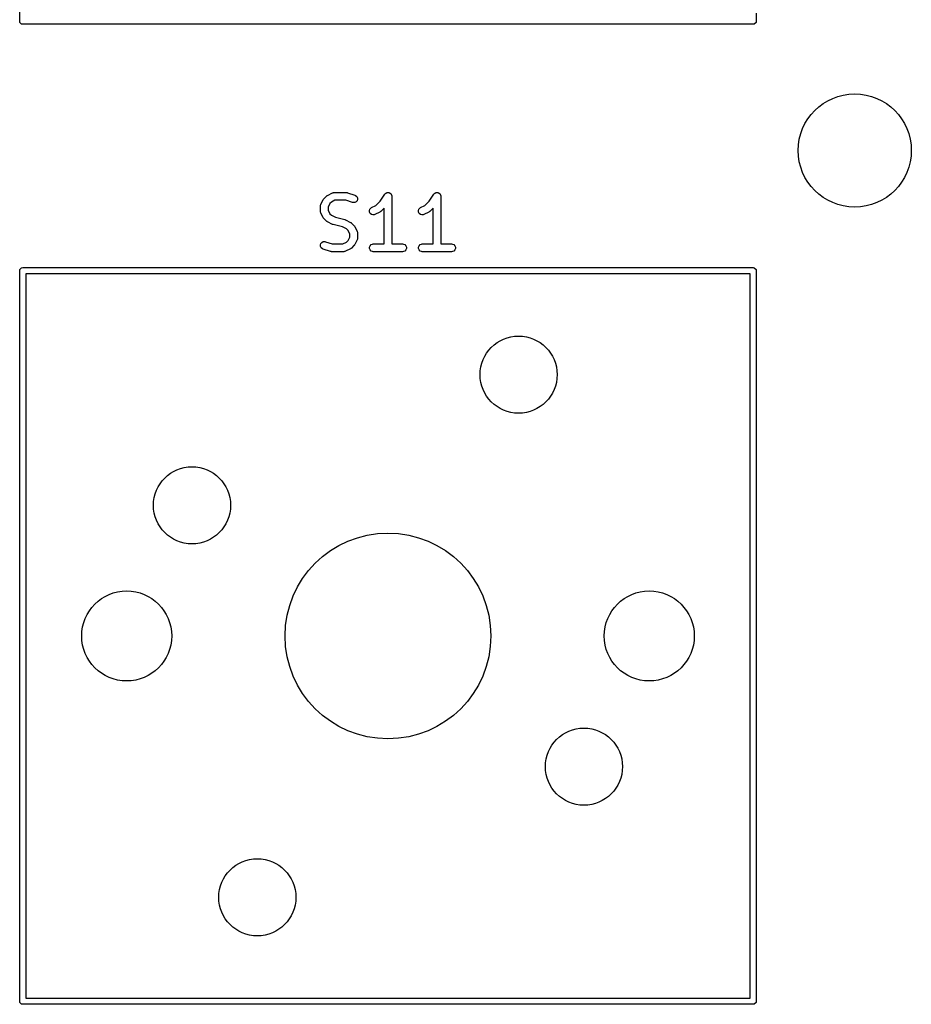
# Model space of a CAD drawing. Extents: x 100 to 226, y -132 to -42.
# Tile 2 of 33: x 138 to 155, y -96 to -76. Entities that reach past the tile are written whole.
import ezdxf

# ---------------------------------------------------------------- set-up
doc = ezdxf.new("R2010")
doc.units = 0
doc.layers.add('BLACK', color=7, linetype='CONTINUOUS')

msp = doc.modelspace()

# ---------------------------------------------------------------- linework, layer by layer
at = {"layer": 'BLACK', "linetype": 'CONTINUOUS'}
for p, q in [((137.9375, -76.47375), (137.9375, -62.27375)), ((152.2575, -76.314628), (152.2575, -76.47375)), ((137.942067, -76.496711), (137.9375, -76.47375)), ((137.974539, -76.529183), (137.942067, -76.496711)), ((137.9975, -76.53375), (137.974539, -76.529183)), ((152.1975, -76.53375), (137.9975, -76.53375)), ((152.220461, -76.529183), (152.1975, -76.53375)), ((152.252933, -76.496711), (152.220461, -76.529183)), ((152.2575, -76.47375), (152.252933, -76.496711)), ((143.921102, -79.859106), (144.01634, -79.811487)), ((144.01634, -79.811487), (144.030071, -79.806232)), ((144.030071, -79.806232), (144.03276, -79.80604)), ((144.03276, -79.80604), (144.035249, -79.80501)), ((144.035249, -79.80501), (144.049881, -79.803569)), ((144.049881, -79.803569), (144.287976, -79.803569)), ((144.287976, -79.803569), (144.295381, -79.804298)), ((144.295381, -79.804298), (144.297356, -79.804158)), ((144.297356, -79.804158), (144.299953, -79.804748)), ((144.299953, -79.804748), (144.302608, -79.80501)), ((144.302608, -79.80501), (144.304439, -79.805768)), ((144.304439, -79.805768), (144.311693, -79.807418)), ((144.311693, -79.807418), (144.45455, -79.855037)), ((145.055832, -79.816209), (145.062621, -79.813396)), ((145.062621, -79.813396), (145.068727, -79.809308)), ((145.068727, -79.809308), (145.076007, -79.807851)), ((145.076007, -79.807851), (145.082868, -79.80501)), ((145.082868, -79.80501), (145.090216, -79.80501)), ((145.090216, -79.80501), (145.097421, -79.803569)), ((145.097421, -79.803569), (145.104705, -79.80501)), ((145.104705, -79.80501), (145.112132, -79.80501)), ((145.112132, -79.80501), (145.11892, -79.807822)), ((145.11892, -79.807822), (145.126129, -79.809248)), ((145.126129, -79.809248), (145.132308, -79.813367)), ((145.132308, -79.813367), (145.139168, -79.816209)), ((146.008213, -79.816209), (146.015002, -79.813396)), ((146.015002, -79.813396), (146.021108, -79.809308)), ((146.021108, -79.809308), (146.028388, -79.807851)), ((146.028388, -79.807851), (146.035249, -79.80501)), ((146.035249, -79.80501), (146.042597, -79.80501)), ((146.042597, -79.80501), (146.049802, -79.803569)), ((146.049802, -79.803569), (146.057086, -79.80501)), ((146.057086, -79.80501), (146.064513, -79.80501)), ((146.064513, -79.80501), (146.071301, -79.807822)), ((146.071301, -79.807822), (146.07851, -79.809248)), ((146.07851, -79.809248), (146.084689, -79.813367)), ((146.084689, -79.813367), (146.091549, -79.816209)), ((143.792323, -80.035504), (143.839942, -79.940266)), ((143.839942, -79.940266), (143.843906, -79.933966)), ((143.843906, -79.933966), (143.844664, -79.932139)), ((143.844664, -79.932139), (143.846352, -79.930082)), ((143.846352, -79.930082), (143.847774, -79.927823)), ((143.847774, -79.927823), (143.849272, -79.926523)), ((143.849272, -79.926523), (143.853991, -79.920774)), ((143.853991, -79.920774), (143.90161, -79.873155)), ((143.90161, -79.873155), (143.907359, -79.868436)), ((143.907359, -79.868436), (143.908659, -79.866938)), ((143.908659, -79.866938), (143.910918, -79.865516)), ((143.910918, -79.865516), (143.912975, -79.863828)), ((143.912975, -79.863828), (143.914802, -79.86307)), ((143.914802, -79.86307), (143.921102, -79.859106)), ((143.99907, -79.987827), (143.968663, -80.018234)), ((144.067586, -79.953569), (143.99907, -79.987827)), ((144.275806, -79.953569), (144.067586, -79.953569)), ((144.407115, -79.997339), (144.275806, -79.953569)), ((144.421452, -80.000599), (144.407115, -79.997339)), ((144.450642, -79.998524), (144.421452, -80.000599)), ((144.476816, -79.985438), (144.450642, -79.998524)), ((144.45455, -79.855037), (144.467975, -79.861031)), ((144.467975, -79.861031), (144.490082, -79.880205)), ((144.49599, -79.96333), (144.476816, -79.985438)), ((144.490082, -79.880205), (144.503169, -79.906378)), ((144.505244, -79.935568), (144.49599, -79.96333)), ((144.503169, -79.906378), (144.505244, -79.935568)), ((144.862597, -80.055025), (144.943976, -79.973646)), ((144.943976, -79.973646), (145.035096, -79.836966)), ((145.035096, -79.836966), (145.03513, -79.836923)), ((145.03513, -79.836923), (145.03514, -79.836901)), ((145.03514, -79.836901), (145.035191, -79.836849)), ((145.035191, -79.836849), (145.044412, -79.825591)), ((145.044412, -79.825591), (145.050581, -79.821459)), ((145.050581, -79.821459), (145.055832, -79.816209)), ((145.139168, -79.816209), (145.144361, -79.821402)), ((145.144361, -79.821402), (145.150478, -79.82548)), ((145.150478, -79.82548), (145.154611, -79.831652)), ((145.154611, -79.831652), (145.15986, -79.836901)), ((145.15986, -79.836901), (145.162671, -79.843688)), ((145.162671, -79.843688), (145.166761, -79.849795)), ((145.166761, -79.849795), (145.168217, -79.857076)), ((145.168217, -79.857076), (145.171059, -79.863937)), ((145.171059, -79.863937), (145.172484, -79.878413)), ((145.172484, -79.878413), (145.1725, -79.87849)), ((145.1725, -79.87849), (145.172494, -79.878516)), ((145.172494, -79.878516), (145.1725, -79.878569)), ((145.1725, -79.878569), (145.1725, -80.803569)), ((145.814978, -80.055025), (145.896357, -79.973646)), ((145.896357, -79.973646), (145.987477, -79.836966)), ((145.987477, -79.836966), (145.987511, -79.836923)), ((145.987511, -79.836923), (145.987521, -79.836901)), ((145.987521, -79.836901), (145.987572, -79.836849)), ((145.987572, -79.836849), (145.996793, -79.825591)), ((145.996793, -79.825591), (146.002962, -79.821459)), ((146.002962, -79.821459), (146.008213, -79.816209)), ((146.091549, -79.816209), (146.096742, -79.821402)), ((146.096742, -79.821402), (146.102859, -79.82548)), ((146.102859, -79.82548), (146.106992, -79.831652)), ((146.106992, -79.831652), (146.112241, -79.836901)), ((146.112241, -79.836901), (146.115052, -79.843688)), ((146.115052, -79.843688), (146.119142, -79.849795)), ((146.119142, -79.849795), (146.120598, -79.857076)), ((146.120598, -79.857076), (146.12344, -79.863937)), ((146.12344, -79.863937), (146.124865, -79.878413)), ((146.124865, -79.878413), (146.124881, -79.87849)), ((146.124881, -79.87849), (146.124875, -79.878516)), ((146.124875, -79.878516), (146.124881, -79.878569)), ((146.124881, -79.878569), (146.124881, -80.803569)), ((143.784405, -80.069045), (143.785846, -80.054413)), ((143.784405, -80.164283), (143.784405, -80.069045)), ((143.785846, -80.178915), (143.784405, -80.164283)), ((143.785846, -80.054413), (143.786877, -80.051923)), ((143.786877, -80.181404), (143.785846, -80.178915)), ((143.786877, -80.051923), (143.787068, -80.049236)), ((143.787068, -80.184092), (143.786877, -80.181404)), ((143.787068, -80.049236), (143.792323, -80.035504)), ((143.792323, -80.197824), (143.787068, -80.184092)), ((143.968663, -80.018234), (143.934405, -80.08675)), ((143.934405, -80.08675), (143.934405, -80.146578)), ((143.934405, -80.146578), (143.968663, -80.215094)), ((144.737375, -80.154902), (144.746629, -80.127141)), ((144.739449, -80.184092), (144.737375, -80.154902)), ((144.752536, -80.210267), (144.739449, -80.184092)), ((144.746629, -80.127141), (144.765802, -80.105033)), ((144.765802, -80.105033), (144.778245, -80.097201)), ((144.778245, -80.097201), (144.862597, -80.055025)), ((144.940565, -80.183746), (144.845327, -80.231365)), ((144.946864, -80.179781), (144.940565, -80.183746)), ((144.948692, -80.179024), (144.946864, -80.179781)), ((144.950748, -80.177335), (144.948692, -80.179024)), ((144.953008, -80.175914), (144.950748, -80.177335)), ((144.954307, -80.174415), (144.953008, -80.175914)), ((144.960057, -80.169697), (144.954307, -80.174415)), ((145.0225, -80.107254), (144.960057, -80.169697)), ((145.0225, -80.803569), (145.0225, -80.107254)), ((145.689756, -80.154902), (145.69901, -80.127141)), ((145.69183, -80.184092), (145.689756, -80.154902)), ((145.704917, -80.210267), (145.69183, -80.184092)), ((145.69901, -80.127141), (145.718183, -80.105033)), ((145.718183, -80.105033), (145.730626, -80.097201)), ((145.730626, -80.097201), (145.814978, -80.055025)), ((145.892946, -80.183746), (145.797708, -80.231365)), ((145.899245, -80.179781), (145.892946, -80.183746)), ((145.901073, -80.179024), (145.899245, -80.179781)), ((145.903129, -80.177335), (145.901073, -80.179024)), ((145.905389, -80.175914), (145.903129, -80.177335)), ((145.906688, -80.174415), (145.905389, -80.175914)), ((145.912438, -80.169697), (145.906688, -80.174415)), ((145.974881, -80.107254), (145.912438, -80.169697)), ((145.974881, -80.803569), (145.974881, -80.107254)), ((143.839942, -80.293062), (143.792323, -80.197824)), ((143.843906, -80.299361), (143.839942, -80.293062)), ((143.844664, -80.301189), (143.843906, -80.299361)), ((143.846352, -80.303245), (143.844664, -80.301189)), ((143.847774, -80.305505), (143.846352, -80.303245)), ((143.849272, -80.306804), (143.847774, -80.305505)), ((143.853991, -80.312554), (143.849272, -80.306804)), ((143.90161, -80.360173), (143.853991, -80.312554)), ((143.907359, -80.364891), (143.90161, -80.360173)), ((143.908659, -80.36639), (143.907359, -80.364891)), ((143.910918, -80.367811), (143.908659, -80.36639)), ((143.912975, -80.3695), (143.910918, -80.367811)), ((143.914802, -80.370257), (143.912975, -80.3695)), ((143.921102, -80.374222), (143.914802, -80.370257)), ((144.01634, -80.421841), (143.921102, -80.374222)), ((143.968663, -80.215094), (143.99907, -80.245501)), ((143.99907, -80.245501), (144.076057, -80.283994)), ((144.076057, -80.283994), (144.258547, -80.329617)), ((144.258547, -80.329617), (144.259626, -80.330002)), ((144.259626, -80.330002), (144.260166, -80.330041)), ((144.260166, -80.330041), (144.266247, -80.332368)), ((144.266247, -80.332368), (144.272393, -80.334564)), ((144.272393, -80.334564), (144.272828, -80.334886)), ((144.272828, -80.334886), (144.273898, -80.335296)), ((144.273898, -80.335296), (144.369136, -80.382915)), ((144.369136, -80.382915), (144.375435, -80.386879)), ((144.375435, -80.386879), (144.377263, -80.387637)), ((144.377263, -80.387637), (144.379319, -80.389325)), ((144.774644, -80.22944), (144.752536, -80.210267)), ((144.802405, -80.238694), (144.774644, -80.22944)), ((144.831595, -80.23662), (144.802405, -80.238694)), ((144.845327, -80.231365), (144.831595, -80.23662)), ((145.727025, -80.22944), (145.704917, -80.210267)), ((145.754786, -80.238694), (145.727025, -80.22944)), ((145.783976, -80.23662), (145.754786, -80.238694)), ((145.797708, -80.231365), (145.783976, -80.23662)), ((144.017409, -80.42225), (144.01634, -80.421841)), ((144.017845, -80.422573), (144.017409, -80.42225)), ((144.023981, -80.424765), (144.017845, -80.422573)), ((144.030071, -80.427096), (144.023981, -80.424765)), ((144.030611, -80.427134), (144.030071, -80.427096)), ((144.031691, -80.42752), (144.030611, -80.427134)), ((144.214181, -80.473142), (144.031691, -80.42752)), ((144.291168, -80.511636), (144.214181, -80.473142)), ((144.321575, -80.542043), (144.291168, -80.511636)), ((144.355833, -80.610559), (144.321575, -80.542043)), ((144.379319, -80.389325), (144.381579, -80.390747)), ((144.381579, -80.390747), (144.382878, -80.392245)), ((144.382878, -80.392245), (144.388628, -80.396964)), ((144.388628, -80.396964), (144.436247, -80.444583)), ((144.436247, -80.444583), (144.440965, -80.450332)), ((144.440965, -80.450332), (144.442464, -80.451632)), ((144.442464, -80.451632), (144.443885, -80.453891)), ((144.443885, -80.453891), (144.445574, -80.455948)), ((144.445574, -80.455948), (144.446331, -80.457775)), ((144.446331, -80.457775), (144.450296, -80.464075)), ((144.450296, -80.464075), (144.497915, -80.559313)), ((144.497915, -80.559313), (144.50317, -80.573044)), ((144.50317, -80.573044), (144.503361, -80.575733)), ((144.503361, -80.575733), (144.504392, -80.578222)), ((144.504392, -80.578222), (144.505833, -80.592854)), ((143.813422, -80.7717), (143.839595, -80.758614)), ((143.839595, -80.758614), (143.868785, -80.756539)), ((143.868785, -80.756539), (143.883122, -80.759799)), ((143.883122, -80.759799), (144.014432, -80.803569)), ((144.222652, -80.803569), (144.291167, -80.769311)), ((144.291167, -80.769311), (144.321574, -80.738903)), ((144.321574, -80.738903), (144.355833, -80.670387)), ((144.355833, -80.670387), (144.355833, -80.610559)), ((144.497915, -80.721633), (144.450296, -80.816871)), ((144.50317, -80.707902), (144.497915, -80.721633)), ((144.503361, -80.705212), (144.50317, -80.707902)), ((144.504392, -80.702724), (144.503361, -80.705212)), ((144.505833, -80.688092), (144.504392, -80.702724)), ((144.505833, -80.592854), (144.505833, -80.688092)), ((143.784994, -80.82157), (143.794248, -80.793807)), ((143.787069, -80.85076), (143.784994, -80.82157)), ((143.800155, -80.876933), (143.787069, -80.85076)), ((143.794248, -80.793807), (143.813422, -80.7717)), ((143.822262, -80.896107), (143.800155, -80.876933)), ((143.835688, -80.902101), (143.822262, -80.896107)), ((143.978544, -80.94972), (143.835688, -80.902101)), ((143.985799, -80.951369), (143.978544, -80.94972)), ((143.98763, -80.952128), (143.985799, -80.951369)), ((143.990283, -80.952389), (143.98763, -80.952128)), ((143.992881, -80.95298), (143.990283, -80.952389)), ((143.994855, -80.952839), (143.992881, -80.95298)), ((144.002262, -80.953569), (143.994855, -80.952839)), ((144.240357, -80.953569), (144.002262, -80.953569)), ((144.014432, -80.803569), (144.222652, -80.803569)), ((144.254989, -80.952128), (144.240357, -80.953569)), ((144.257478, -80.951096), (144.254989, -80.952128)), ((144.260166, -80.950906), (144.257478, -80.951096)), ((144.273898, -80.945651), (144.260166, -80.950906)), ((144.369136, -80.898032), (144.273898, -80.945651)), ((144.375435, -80.894067), (144.369136, -80.898032)), ((144.377263, -80.89331), (144.375435, -80.894067)), ((144.379319, -80.891622), (144.377263, -80.89331)), ((144.381579, -80.8902), (144.379319, -80.891622)), ((144.382879, -80.8887), (144.381579, -80.8902)), ((144.388629, -80.883982), (144.382879, -80.8887)), ((144.436247, -80.836363), (144.388629, -80.883982)), ((144.440965, -80.830613), (144.436247, -80.836363)), ((144.442464, -80.829314), (144.440965, -80.830613)), ((144.443885, -80.827055), (144.442464, -80.829314)), ((144.445575, -80.824997), (144.443885, -80.827055)), ((144.446332, -80.823167), (144.445575, -80.824997)), ((144.450296, -80.816871), (144.446332, -80.823167)), ((144.738227, -80.863937), (144.749426, -80.836901)), ((144.738227, -80.893201), (144.738227, -80.863937)), ((144.749426, -80.920237), (144.738227, -80.893201)), ((144.749426, -80.836901), (144.770118, -80.816209)), ((144.770118, -80.940929), (144.749426, -80.920237)), ((144.770118, -80.816209), (144.797154, -80.80501)), ((144.797154, -80.952128), (144.770118, -80.940929)), ((144.797154, -80.80501), (144.811786, -80.803569)), ((144.811786, -80.953569), (144.797154, -80.952128)), ((144.811786, -80.803569), (145.0225, -80.803569)), ((145.383214, -80.953569), (144.811786, -80.953569)), ((145.1725, -80.803569), (145.383214, -80.803569)), ((145.383214, -80.803569), (145.397846, -80.80501)), ((145.397846, -80.952128), (145.383214, -80.953569)), ((145.397846, -80.80501), (145.424882, -80.816209)), ((145.424882, -80.940929), (145.397846, -80.952128)), ((145.424882, -80.816209), (145.445574, -80.836901)), ((145.445574, -80.920237), (145.424882, -80.940929)), ((145.445574, -80.836901), (145.456773, -80.863937)), ((145.456773, -80.893201), (145.445574, -80.920237)), ((145.456773, -80.863937), (145.456773, -80.893201)), ((145.690608, -80.863937), (145.701807, -80.836901)), ((145.690608, -80.893201), (145.690608, -80.863937)), ((145.701807, -80.920237), (145.690608, -80.893201)), ((145.701807, -80.836901), (145.722499, -80.816209)), ((145.722499, -80.940929), (145.701807, -80.920237)), ((145.722499, -80.816209), (145.749535, -80.80501)), ((145.749535, -80.952128), (145.722499, -80.940929)), ((145.749535, -80.80501), (145.764167, -80.803569)), ((145.764167, -80.953569), (145.749535, -80.952128)), ((145.764167, -80.803569), (145.974881, -80.803569)), ((146.335595, -80.953569), (145.764167, -80.953569)), ((146.124881, -80.803569), (146.335595, -80.803569)), ((146.335595, -80.803569), (146.350227, -80.80501)), ((146.350227, -80.952128), (146.335595, -80.953569)), ((146.350227, -80.80501), (146.377263, -80.816209)), ((146.377263, -80.940929), (146.350227, -80.952128)), ((146.377263, -80.816209), (146.397955, -80.836901)), ((146.397955, -80.920237), (146.377263, -80.940929)), ((146.397955, -80.836901), (146.409154, -80.863937)), ((146.409154, -80.893201), (146.397955, -80.920237)), ((146.409154, -80.863937), (146.409154, -80.893201)), ((137.9375, -81.32375), (137.942067, -81.300789)), ((137.9375, -95.52375), (137.9375, -81.32375)), ((137.942067, -81.300789), (137.974539, -81.268317)), ((137.974539, -81.268317), (137.9975, -81.26375)), ((137.9975, -81.26375), (152.1975, -81.26375)), ((152.1975, -81.26375), (152.220461, -81.268317)), ((152.220461, -81.268317), (152.252933, -81.300789)), ((152.252933, -81.300789), (152.2575, -81.32375)), ((152.2575, -81.32375), (152.2575, -95.52375)), ((138.0575, -81.38375), (138.0575, -95.46375)), ((152.1375, -81.38375), (138.0575, -81.38375)), ((152.1375, -95.46375), (152.1375, -81.38375)), ((138.0575, -95.46375), (152.1375, -95.46375)), ((137.942067, -95.546711), (137.9375, -95.52375)), ((137.974539, -95.579183), (137.942067, -95.546711)), ((137.9975, -95.58375), (137.974539, -95.579183)), ((152.1975, -95.58375), (137.9975, -95.58375)), ((152.220461, -95.579183), (152.1975, -95.58375)), ((152.252933, -95.546711), (152.220461, -95.579183)), ((152.2575, -95.52375), (152.252933, -95.546711))]:
    msp.add_line(p, q, dxfattribs=at)
at = {"layer": 'BLACK'}
for centre, radius in [((154.1725, -78.98625), 1.1), ((147.6375, -83.34375), 0.75), ((141.2875, -85.88375), 0.75), ((145.0975, -88.42375), 2), ((140.0175, -88.42375), 0.875), ((150.1775, -88.42375), 0.875), ((148.9075, -90.96375), 0.75), ((142.5575, -93.50375), 0.75)]:
    msp.add_circle(centre, radius, dxfattribs=at)

doc.saveas('drawing.dxf')
